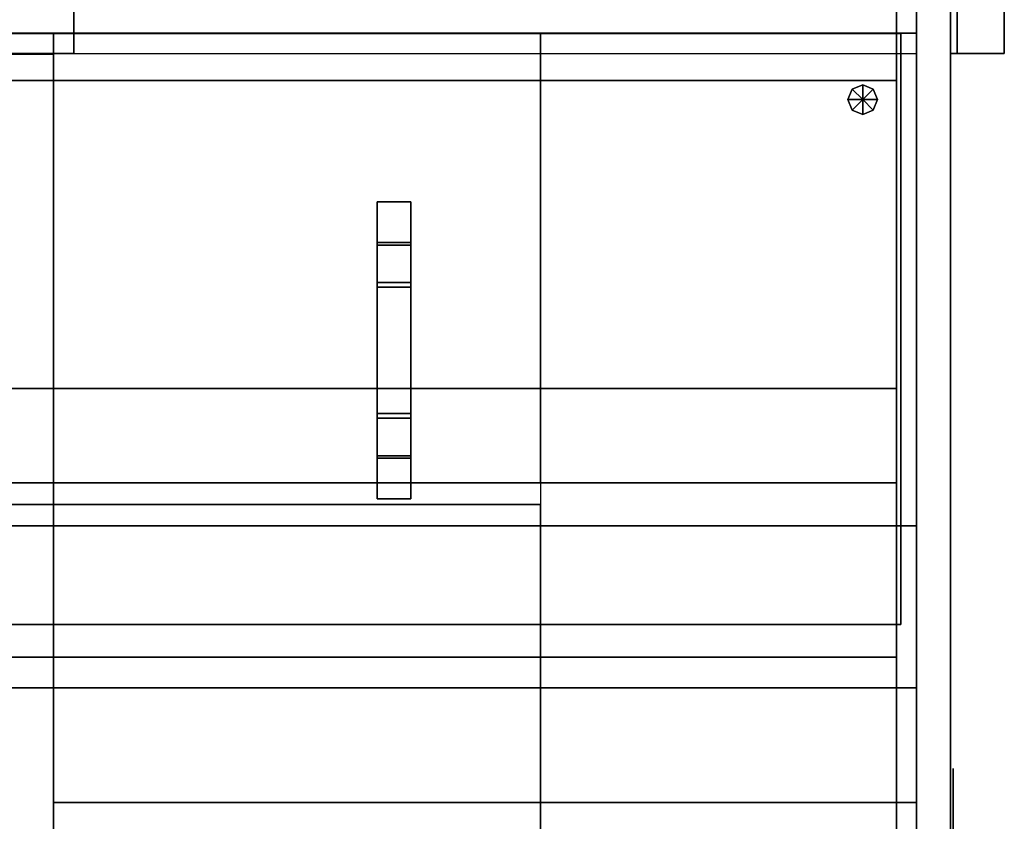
# Model space of a CAD drawing. Header units: millimetres. Extents: x 0 to 1216358, y -266558 to 2852.
# Tile 28 of 76: x 1016571 to 1017118, y -133726 to -133281. Entities that reach past the tile are written whole.
import ezdxf

# ---------------------------------------------------------------- set-up
doc = ezdxf.new("R2010")
doc.units = ezdxf.units.MM
doc.layers.get('0').update_dxf_attribs({"lineweight": 13})
for name, color, linetype in [('MAT_110_BYOLXP003919182844', 110, 'Continuous'), ('MAT_154_BYOLXP003919182844', 154, 'Continuous'), ('MAT_250_BYOLXP003919182844', 250, 'Continuous'), ('MAT_252_BYOLXP003919182844', 252, 'Continuous'), ('MAT_253_BYOLXP003919182844', 253, 'Continuous'), ('MAT_50_BYOLXP003919182844', 50, 'Continuous'), ('Mat_mar_BYOLXP003919182844', 7, 'Continuous')]:
    doc.layers.add(name, color=color, linetype=linetype)

# ---------------------------------------------------------------- blocks, each defined once
blk = doc.blocks.new('1264_87_BYOLXP003919182844')
at = {"layer": 'MAT_253_BYOLXP003919182844'}
blk.add_3dface([(2270.0002, 1760.2253, -560.0018), (2270.0002, 3220.2253, -560.0018), (2270.0002, 3220.2253, -535.0018), (2270.0002, 1760.2253, -535.0018)], dxfattribs=at)
blk = doc.blocks.new('1264_88_BYOLXP003919182844')
at = {"layer": 'MAT_253_BYOLXP003919182844'}
blk.add_3dface([(2390.0002, 3220.2253, -560.0018), (2390.0002, 1760.2253, -560.0018), (1905.0002, 1760.2253, -560.0018), (1905.0002, 3220.2253, -560.0018)], dxfattribs=at)
blk = doc.blocks.new('1264_89_BYOLXP003919182844')
at = {"layer": 'MAT_253_BYOLXP003919182844'}
blk.add_3dface([(2390.0002, 3220.2253, -535.0018), (1905.0002, 3220.2253, -535.0018), (1905.0002, 1760.2253, -535.0018), (2390.0002, 1760.2253, -535.0018)], dxfattribs=at)
blk = doc.blocks.new('1264_90_BYOLXP003919182844')
at = {"layer": 'MAT_253_BYOLXP003919182844'}
blk.add_3dface([(2390.0002, 3220.2253, -560.0018), (1905.0002, 3220.2253, -560.0018), (1905.0002, 3220.2253, -535.0018), (2390.0002, 3220.2253, -535.0018)], dxfattribs=at)
blk = doc.blocks.new('1264_91_BYOLXP003919182844')
at = {"layer": 'MAT_253_BYOLXP003919182844'}
blk.add_3dface([(1905.0002, 3220.2253, -560.0018), (1905.0002, 1760.2253, -560.0018), (1905.0002, 1760.2253, -535.0018), (1905.0002, 3220.2253, -535.0018)], dxfattribs=at)
blk = doc.blocks.new('1265_102_BYOLXP003919182844')
at = {"layer": 'MAT_250_BYOLXP003919182844'}
for points in [[(2030.001, 2845.2256, -557.5006), (2062.0569, 2845.2256, -557.5007), (2060, 2845.2256, -562.5007), (2030.0002, 2845.2256, -562.5006)], [(2060, 2845.2256, -562.5007), (2060, 2820.2256, -562.5007), (2030.0002, 2820.2256, -562.5007), (2030.0002, 2845.2256, -562.5006)], [(2030.001, 2820.2256, -557.5007), (2030.001, 2845.2256, -557.5006), (2030.0002, 2845.2256, -562.5006), (2030.0002, 2820.2256, -562.5007)], [(2062.0569, 2845.2256, -557.5007), (2030.001, 2845.2256, -557.5006), (2030.001, 2820.2256, -557.5007), (2062.0569, 2820.2256, -557.5008)], [(2062.0569, 2845.2256, -557.5007), (2093.2341, 2845.2256, -588.6639), (2089.6987, 2845.2256, -592.1995), (2060, 2845.2256, -562.5007)], [(2089.6985, 2845.2256, -592.1993), (2089.6985, 2820.2256, -592.1995), (2060, 2820.2256, -562.5007), (2060, 2845.2256, -562.5007)], [(2093.2341, 2845.2256, -588.6638), (2062.0569, 2845.2256, -557.5007), (2062.0569, 2820.2256, -557.5008), (2093.2339, 2820.2256, -588.6639)], [(2089.6985, 2845.2256, -592.1993), (2093.2341, 2845.2256, -588.6638), (2186.7661, 2845.2253, -588.6638), (2190.3018, 2845.2253, -592.1993)], [(2190.3018, 2845.2253, -592.1995), (2190.3018, 2820.2253, -592.1995), (2089.6985, 2820.2256, -592.1995), (2089.6985, 2845.2256, -592.1993)], [(2093.2341, 2845.2256, -588.6638), (2093.2339, 2820.2256, -588.6639), (2186.7661, 2820.2253, -588.6639), (2186.7661, 2845.2253, -588.6638)], [(2220.0002, 2845.2251, -562.5011), (2190.3018, 2845.2253, -592.1993), (2186.7661, 2845.2253, -588.6638), (2218.1919, 2845.2251, -557.5011)], [(2186.7661, 2845.2253, -588.6638), (2186.7661, 2820.2253, -588.6639), (2218.1919, 2820.2251, -557.5011), (2218.1919, 2845.2251, -557.5011)], [(2190.3018, 2845.2253, -592.1993), (2220.0002, 2845.2251, -562.501), (2220.0002, 2820.2251, -562.5011), (2190.3018, 2820.2253, -592.1995)], [(2218.1919, 2845.2251, -557.5011), (2250.0002, 2845.2251, -557.501), (2250.0002, 2845.2251, -562.501), (2220.0002, 2845.2251, -562.5011)], [(2250.0002, 2845.2251, -557.501), (2218.1919, 2845.2251, -557.501), (2218.1919, 2820.2251, -557.5011), (2250.0002, 2820.2251, -557.5011)], [(2250.0002, 2845.2251, -562.501), (2250.0002, 2820.2251, -562.5011), (2220.0002, 2820.2251, -562.5012), (2220.0002, 2845.2251, -562.5011)], [(2250.0002, 2845.2251, -557.501), (2250.0002, 2820.2251, -557.5011), (2250.0002, 2820.2251, -562.5011), (2250.0002, 2845.2251, -562.501)], [(2062.0569, 2820.2256, -557.5008), (2030.001, 2820.2256, -557.5007), (2030.0002, 2820.2256, -562.5007), (2060, 2820.2256, -562.5007)], [(2093.2339, 2820.2256, -588.6639), (2062.0569, 2820.2256, -557.5008), (2060, 2820.2256, -562.5007), (2089.6985, 2820.2256, -592.1995)], [(2093.2339, 2820.2256, -588.6639), (2089.6985, 2820.2256, -592.1995), (2190.3018, 2820.2253, -592.1995), (2186.7661, 2820.2253, -588.6639)], [(2190.3018, 2820.2253, -592.1995), (2220.0002, 2820.2251, -562.5011), (2218.1919, 2820.2251, -557.5011), (2186.7661, 2820.2253, -588.6639)], [(2250.0002, 2820.2251, -557.5011), (2218.1919, 2820.2251, -557.5011), (2220.0002, 2820.2251, -562.5011), (2250.0002, 2820.2251, -562.5011)]]:
    blk.add_3dface(points, dxfattribs=at)
blk = doc.blocks.new('1002_104_BYOLXP003919182844')
at = {"layer": 'MAT_253_BYOLXP003919182844'}
blk.add_3dface([(1905.0002, 3220.2251, -200), (1905.0002, 2580.2251, -200.0001), (2475.0002, 2580.2251, -200.0016), (2475.0002, 3220.2251, -200.0015)], dxfattribs=at)
blk = doc.blocks.new('1002_105_BYOLXP003919182844')
at = {"layer": 'MAT_253_BYOLXP003919182844'}
blk.add_3dface([(1905.0002, 3220.2251, -225), (2475.0002, 3220.2251, -225.0015), (2475.0002, 2580.2251, -225.0016), (1905.0002, 2580.2251, -225.0001)], dxfattribs=at)
blk = doc.blocks.new('1002_106_BYOLXP003919182844')
at = {"layer": 'MAT_253_BYOLXP003919182844'}
blk.add_3dface([(1905.0002, 2580.2251, -200.0001), (1905.0002, 3220.2251, -200), (1905.0002, 3220.2251, -225), (1905.0002, 2580.2251, -225.0001)], dxfattribs=at)
blk = doc.blocks.new('1002_107_BYOLXP003919182844')
at = {"layer": 'MAT_253_BYOLXP003919182844'}
blk.add_3dface([(1905.0002, 3220.2251, -200), (2475.0002, 3220.2251, -200.0015), (2475.0002, 3220.2251, -225.0015), (1905.0002, 3220.2251, -225)], dxfattribs=at)
blk = doc.blocks.new('1002_109_BYOLXP003919182844')
at = {"layer": 'MAT_253_BYOLXP003919182844'}
blk.add_3dface([(2475.0002, 2580.2251, -200.0016), (2025.0002, 2580.2251, -200.0004), (2025.0002, 2580.2251, -225.0004), (2475.0002, 2580.2251, -225.0016)], dxfattribs=at)
blk = doc.blocks.new('1002_117_BYOLXP003919182844')
at = {"layer": 'MAT_252_BYOLXP003919182844'}
for points in [[(1905, 3220.2251, -225.0017), (1905, 1760.2251, -225.0017), (1880, 1760.2251, -225.0017), (1880, 3220.2251, -225.0017)], [(1920, 3220.2251, -200.0018), (1880, 3220.2251, -200.0018), (1880, 1760.2251, -200.0017), (1920, 1760.2251, -200.0017)], [(1905, 1760.2251, -225.0017), (1905, 3220.2251, -225.0017), (1905, 3220.2251, -200.0018), (1905, 1760.2251, -200.0017)]]:
    blk.add_3dface(points, dxfattribs=at)
blk = doc.blocks.new('1002_119_BYOLXP003919182844')
at = {"layer": 'MAT_252_BYOLXP003919182844'}
for points in [[(1905, 3220.2251, -560.0017), (1905, 1760.2251, -560.0017), (1880, 1760.2251, -560.0017), (1880, 3220.2251, -560.0017)], [(1905, 3220.2251, -535.0018), (1880, 3220.2251, -535.0018), (1880, 1760.2251, -535.0017), (1905, 1760.2251, -535.0017)], [(1905, 1760.2251, -560.0017), (1905, 3220.2251, -560.0017), (1905, 3220.2251, -535.0018), (1905, 1760.2251, -535.0017)]]:
    blk.add_3dface(points, dxfattribs=at)
blk = doc.blocks.new('1002_121_BYOLXP003919182844')
at = {"layer": 'MAT_253_BYOLXP003919182844'}
blk.add_3dface([(3120, 3245.2251, -560.0018), (1880, 3245.2251, -560.0017), (1880, 3245.2251, -200.0017), (3120, 3245.2251, -200.0018)], dxfattribs=at)
blk = doc.blocks.new('1002_122_BYOLXP003919182844')
at = {"layer": 'MAT_253_BYOLXP003919182844'}
blk.add_3dface([(3120, 3245.2251, -200.0018), (1880, 3245.2251, -200.0017), (1880, 3220.2251, -200.0017), (3120, 3220.2251, -200.0018)], dxfattribs=at)
blk = doc.blocks.new('1002_124_BYOLXP003919182844')
at = {"layer": 'MAT_253_BYOLXP003919182844'}
blk.add_3dface([(1880, 3220.2251, -225.0017), (3120, 3220.2251, -225.0018), (3120, 3220.2251, -200.0018), (1880, 3220.2251, -200.0017)], dxfattribs=at)
blk = doc.blocks.new('1002_125_BYOLXP003919182844')
at = {"layer": 'MAT_253_BYOLXP003919182844'}
blk.add_3dface([(3120, 3245.2251, -560.0018), (3120, 3220.2251, -560.0018), (1880, 3220.2251, -560.0017), (1880, 3245.2251, -560.0017)], dxfattribs=at)
blk = doc.blocks.new('1002_127_BYOLXP003919182844')
at = {"layer": 'MAT_253_BYOLXP003919182844'}
blk.add_3dface([(1880, 3220.2251, -560.0017), (3120, 3220.2251, -560.0018), (3120, 3220.2251, -535.0018), (1880, 3220.2251, -535.0017)], dxfattribs=at)
blk = doc.blocks.new('1002_128_BYOLXP003919182844')
at = {"layer": 'MAT_253_BYOLXP003919182844'}
blk.add_3dface([(3120, 3220.2251, -535.0018), (3120, 3205.2251, -535.0018), (1880, 3205.2251, -535.0017), (1880, 3220.2251, -535.0017)], dxfattribs=at)
blk = doc.blocks.new('1002_129_BYOLXP003919182844')
at = {"layer": 'MAT_253_BYOLXP003919182844'}
blk.add_3dface([(3120, 3220.2251, -225.0018), (1880, 3220.2251, -225.0017), (1880, 3205.2251, -225.0017), (3120, 3205.2251, -225.0018)], dxfattribs=at)
blk = doc.blocks.new('1002_130_BYOLXP003919182844')
at = {"layer": 'MAT_253_BYOLXP003919182844'}
blk.add_3dface([(1880, 3205.2251, -535.0017), (3120, 3205.2251, -535.0018), (3120, 3205.2251, -225.0018), (1880, 3205.2251, -225.0017)], dxfattribs=at)
blk = doc.blocks.new('M_P_131_BYOLXP003919182844')
at = {"layer": 'Mat_mar_BYOLXP003919182844', "color": 110}
for points in [[(2500.0334, 3247.2251, -330.0017), (2505.1101, 3247.2251, -330.2022), (2510.0535, 3247.2251, -331.0044), (2514.7961, 3247.2251, -332.2076), (2519.4055, 3247.2251, -333.9456), (2523.7476, 3247.2251, -336.0178), (2527.8892, 3247.2251, -338.5579), (2531.7634, 3247.2251, -341.3654), (2535.304, 3247.2251, -344.6407), (2538.5771, 3247.2251, -348.1835), (2541.4495, 3247.2251, -352.0605), (2543.9211, 3247.2251, -356.2049), (2546.0588, 3247.2251, -360.5498), (2547.7288, 3247.2251, -365.1621), (2548.9312, 3247.2251, -369.9081), (2549.7329, 3247.2251, -374.8546), (2550, 3247.2251, -379.9349), (2549.7329, 3247.2251, -385.0819), (2548.9312, 3247.2251, -390.0284), (2547.7288, 3247.2251, -394.8413), (2546.0588, 3247.2251, -399.4536), (2543.9211, 3247.2251, -403.7985), (2541.4495, 3247.2251, -407.9429), (2538.5771, 3247.2251, -411.7531), (2535.304, 3247.2251, -415.3627), (2531.7634, 3247.2251, -418.5712), (2527.8892, 3247.2251, -421.4456), (2523.7476, 3247.2251, -423.9857), (2519.4055, 3247.2251, -426.0579), (2514.7961, 3247.2251, -427.7958), (2510.0535, 3247.2251, -428.999), (2505.1101, 3247.2251, -429.7343), (2500.0334, 3247.2251, -430.0017), (2494.9565, 3247.2251, -429.7343), (2489.9465, 3247.2251, -428.999), (2485.137, 3247.2251, -427.7958), (2480.5278, 3247.2251, -426.0579), (2476.1858, 3247.2251, -423.9857), (2472.0442, 3247.2251, -421.4456), (2468.2366, 3247.2251, -418.5712), (2464.6292, 3247.2251, -415.3627), (2461.4897, 3247.2251, -411.7531), (2458.5505, 3247.2251, -407.9429), (2456.012, 3247.2251, -403.7985), (2453.9412, 3247.2251, -399.4536), (2452.2043, 3247.2251, -394.8413), (2451.002, 3247.2251, -390.0284), (2450.2671, 3247.2251, -385.0819), (2450, 3247.2251, -379.9349), (2450.2671, 3247.2251, -374.8546), (2451.002, 3247.2251, -369.9081), (2452.2043, 3247.2251, -365.1621), (2453.9412, 3247.2251, -360.5498), (2456.012, 3247.2251, -356.2049), (2458.5505, 3247.2251, -352.0605), (2461.4897, 3247.2251, -348.1835), (2464.6292, 3247.2251, -344.6407), (2468.2366, 3247.2251, -341.3654), (2472.0442, 3247.2251, -338.5579), (2476.1858, 3247.2251, -336.0178), (2480.5278, 3247.2251, -333.9456), (2485.137, 3247.2251, -332.2076), (2489.9465, 3247.2251, -331.0044), (2494.9565, 3247.2251, -330.2022), (2500.0334, 3247.2251, -330.0017)], [(2482.4648, 3247.2251, -361.6862), (2464.8296, 3247.2251, -344.106)], [(2500.3674, 3247.2251, -343.3707), (2535.8384, 3247.2251, -379.7343), (2500.3674, 3247.2251, -416.1648), (2464.8296, 3247.2251, -379.7343), (2500.3674, 3247.2251, -343.3707)], [(2482.6653, 3247.2251, -398.1167), (2464.8965, 3247.2251, -415.8306)], [(2518.6707, 3247.2251, -397.0472), (2536.1055, 3247.2251, -414.6274)], [(2518.8042, 3247.2251, -362.0873), (2535.7715, 3247.2251, -345.1087)]]:
    blk.add_polyline3d(points, dxfattribs=at)
blk = doc.blocks.new('1002_143_BYOLXP003919182844')
at = {"layer": 'MAT_252_BYOLXP003919182844'}
for points in [[(2610, 3220.2251, -560.0017), (2610, 1760.2251, -560.0018), (2390, 1760.2251, -560.0018), (2390, 3220.2251, -560.0017)], [(2610, 3220.2251, -535.0017), (2390, 3220.2251, -535.0017), (2390, 1760.2251, -535.0018), (2610, 1760.2251, -535.0018)], [(2390, 3220.2251, -560.0017), (2390, 1760.2251, -560.0018), (2390, 1760.2251, -535.0018), (2390, 3220.2251, -535.0017)]]:
    blk.add_3dface(points, dxfattribs=at)
blk = doc.blocks.new('1002_144_BYOLXP003919182844')
at = {"layer": 'MAT_252_BYOLXP003919182844'}
for points in [[(2525, 3220.2251, -225.0016), (2525, 2580.2251, -225.0017), (2475, 2580.2251, -225.0016), (2475, 3220.2251, -225.0016)], [(2525, 3220.2251, -200.0016), (2475, 3220.2251, -200.0016), (2475, 2580.2251, -200.0016), (2525, 2580.2251, -200.0017)], [(2475, 3220.2251, -225.0016), (2475, 2580.2251, -225.0016), (2475, 2580.2251, -200.0016), (2475, 3220.2251, -200.0016)], [(2525, 2580.2251, -225.0017), (2525, 3220.2251, -225.0016), (2525, 3220.2251, -200.0016), (2525, 2580.2251, -200.0017)]]:
    blk.add_3dface(points, dxfattribs=at)
blk = doc.blocks.new('1002_158_BYOLXP003919182844')
at = {"layer": 'MAT_253_BYOLXP003919182844'}
for points in [[(1920, 2385.2258, -535.002), (1880, 2385.2258, -535.002), (1880, 2595.2258, -535.0014), (1920, 2595.2258, -535.0014)], [(1880, 2385.2251, -225.002), (1880, 2595.2251, -225.0014), (1880, 2595.2258, -535.0014), (1880, 2385.2258, -535.002)], [(1880, 2595.2251, -225.0014), (1920, 2595.2251, -225.0014), (1920, 2595.2258, -535.0014), (1880, 2595.2258, -535.0014)], [(1920, 2385.2251, -225.002), (1920, 2595.2251, -225.0014), (1880, 2595.2251, -225.0014), (1880, 2385.2251, -225.002)], [(1920, 2595.2251, -225.0014), (1920, 2385.2251, -225.002), (1920, 2385.2258, -535.002), (1920, 2595.2258, -535.0014)], [(1920, 2385.2251, -225.002), (1880, 2385.2251, -225.002), (1880, 2385.2258, -535.002), (1920, 2385.2258, -535.002)]]:
    blk.add_3dface(points, dxfattribs=at)
blk = doc.blocks.new('1002_160_BYOLXP003919182844')
at = {"layer": 'MAT_253_BYOLXP003919182844'}
for points in [[(3080.9871, 2580.2251, -224.8018), (3080.9871, 2400.2251, -224.8018), (1920.465, 2400.2251, -224.8017), (1920.465, 2580.2251, -224.8017)], [(3080.9871, 2580.2251, -200.0018), (1920.465, 2580.2251, -200.0017), (1920.465, 2400.2251, -200.0017), (3080.9871, 2400.2251, -200.0018)], [(3080.9871, 2580.2251, -224.8018), (1920.465, 2580.2251, -224.8017), (1920.465, 2580.2251, -200.0017), (3080.9871, 2580.2251, -200.0018)], [(1920.465, 2580.2251, -224.8017), (1920.465, 2400.2251, -224.8017), (1920.465, 2400.2251, -200.0017), (1920.465, 2580.2251, -200.0017)], [(3080.9871, 2400.2251, -224.8018), (3080.9871, 2580.2251, -224.8018), (3080.9871, 2580.2251, -200.0018), (3080.9871, 2400.2251, -200.0018)], [(1920.465, 2400.2251, -224.8017), (3080.9871, 2400.2251, -224.8018), (3080.9871, 2400.2251, -200.0018), (1920.465, 2400.2251, -200.0017)]]:
    blk.add_3dface(points, dxfattribs=at)
blk = doc.blocks.new('1002_162_BYOLXP003919182844')
at = {"layer": 'MAT_253_BYOLXP003919182844'}
blk.add_3dface([(2367.2749, 3205.2271, -225.0022), (2367.2749, 3205.2271, -268.0022), (2367.272, 1775.2245, -268.0024), (2367.2722, 1775.2245, -225.0024)], dxfattribs=at)
blk = doc.blocks.new('1292_164_BYOLXP003919182844')
at = {"layer": 'MAT_252_BYOLXP003919182844'}
for points in [[(1920, 3250.2251, -415.0017), (1880, 3250.2251, -415.0017), (1880, 3250.2251, -290.0017), (1920, 3250.2251, -290.0017)], [(1880, 3250.2251, -415.0017), (1880, 3245.425, -415.0017), (1880, 3245.425, -290.0017), (1880, 3250.2251, -290.0017)], [(1920, 3250.2251, -415.0017), (1920, 3245.425, -415.0017), (1880, 3245.425, -415.0017), (1880, 3250.2251, -415.0017)], [(1920, 3250.2251, -290.0017), (1880, 3250.2251, -290.0017), (1880, 3245.425, -290.0017), (1920, 3245.425, -290.0017)], [(1920, 3245.425, -415.0017), (1920, 3250.2251, -415.0017), (1920, 3250.2251, -290.0017), (1920, 3245.425, -290.0017)], [(1880, 3245.425, -415.0017), (1920, 3245.425, -415.0017), (1920, 3245.425, -290.0017), (1880, 3245.425, -290.0017)]]:
    blk.add_3dface(points, dxfattribs=at)
blk = doc.blocks.new('1292_166_BYOLXP003919182844')
at = {"layer": 'MAT_252_BYOLXP003919182844'}
for points in [[(1879.9999, 3285.2251, -285.0017), (1880.0001, 3245.2251, -285.0017), (1920.0001, 3245.2251, -285.0017), (1919.9999, 3285.2251, -285.0017)], [(1879.9999, 3285.2251, -290.0017), (1880.0001, 3245.2251, -290.0017), (1880.0001, 3245.2251, -285.0017), (1879.9999, 3285.2251, -285.0017)], [(1879.9999, 3285.2251, -290.0017), (1919.9999, 3285.2251, -290.0017), (1920.0001, 3245.2251, -290.0017), (1880.0001, 3245.2251, -290.0017)], [(1919.9999, 3285.2251, -290.0017), (1879.9999, 3285.2251, -290.0017), (1879.9999, 3285.2251, -285.0017), (1919.9999, 3285.2251, -285.0017)], [(1920.0001, 3245.2251, -290.0017), (1919.9999, 3285.2251, -290.0017), (1919.9999, 3285.2251, -285.0017), (1920.0001, 3245.2251, -285.0017)], [(1880.0001, 3245.2251, -290.0017), (1920.0001, 3245.2251, -290.0017), (1920.0001, 3245.2251, -285.0017), (1880.0001, 3245.2251, -285.0017)]]:
    blk.add_3dface(points, dxfattribs=at)
blk = doc.blocks.new('1383_179_BYOLXP003919182844')
at = {"layer": 'MAT_110_BYOLXP003919182844'}
for points in [[(1954.2251, 3180.2251, -594.7482), (1943.2251, 3180.2251, -594.7482), (1946.4469, 3188.0032, -594.7482), (1954.2251, 3191.2251, -594.7482)], [(1954.2251, 3191.2251, -594.7482), (1946.4469, 3188.0032, -594.7482), (1946.4469, 3188.0029, -534.7482), (1954.2251, 3191.2249, -534.7482)], [(1954.2251, 3191.2249, -534.7482), (1946.4469, 3188.0029, -534.7482), (1954.2251, 3180.2249, -534.7482), (1962.0033, 3188.0029, -534.7482)], [(1962.0033, 3188.0032, -594.7482), (1954.2251, 3191.2251, -594.7482), (1954.2251, 3191.2249, -534.7482), (1962.0033, 3188.0029, -534.7482)], [(1954.2251, 3180.2251, -594.7482), (1954.2251, 3191.2251, -594.7482), (1962.0033, 3188.0032, -594.7482), (1965.2251, 3180.2251, -594.7482)], [(1946.4469, 3188.0032, -594.7482), (1943.2251, 3180.2251, -594.7482), (1943.2251, 3180.2249, -534.7482), (1946.4469, 3188.0029, -534.7482)], [(1954.2251, 3180.2249, -534.7482), (1946.4469, 3188.0029, -534.7482), (1943.2251, 3180.2249, -534.7482), (1946.4469, 3172.4468, -534.7482)], [(1965.2251, 3180.2249, -534.7482), (1962.0033, 3188.0029, -534.7482), (1954.2251, 3180.2249, -534.7482), (1962.0033, 3172.4468, -534.7482)], [(1965.2251, 3180.2251, -594.7482), (1962.0033, 3188.0032, -594.7482), (1962.0033, 3188.0029, -534.7482), (1965.2251, 3180.2249, -534.7482)], [(1954.2251, 3180.2251, -594.7482), (1954.2251, 3169.2251, -594.7482), (1946.4469, 3172.4468, -594.7482), (1943.2251, 3180.2251, -594.7482)], [(1943.2251, 3180.2251, -594.7482), (1946.4469, 3172.4468, -594.7482), (1946.4469, 3172.4468, -534.7482), (1943.2251, 3180.2249, -534.7482)], [(1954.2251, 3169.2249, -534.7482), (1962.0033, 3172.4468, -534.7482), (1954.2251, 3180.2249, -534.7482), (1946.4469, 3172.4468, -534.7482)], [(1954.2251, 3180.2251, -594.7482), (1965.2251, 3180.2251, -594.7482), (1962.0033, 3172.4468, -594.7482), (1954.2251, 3169.2251, -594.7482)], [(1962.0033, 3172.4468, -594.7482), (1965.2251, 3180.2251, -594.7482), (1965.2251, 3180.2249, -534.7482), (1962.0033, 3172.4468, -534.7482)], [(1946.4469, 3172.4468, -594.7482), (1954.2251, 3169.2251, -594.7482), (1954.2251, 3169.2249, -534.7482), (1946.4469, 3172.4468, -534.7482)], [(1954.2251, 3169.2251, -594.7482), (1962.0033, 3172.4468, -594.7482), (1962.0033, 3172.4468, -534.7482), (1954.2251, 3169.2249, -534.7482)]]:
    blk.add_3dface(points, dxfattribs=at)
blk = doc.blocks.new('1130_180_BYOLXP003919182844')
at = {"layer": 'MAT_154_BYOLXP003919182844'}
for points in [[(1905.2518, 1760.7255, -534.702), (1905.2555, 3208.4656, -534.702), (2343.1455, 3208.4644, -534.702), (2343.1418, 1760.7244, -534.702)], [(1905.2555, 3208.4656, -534.702), (1905.2518, 1760.7255, -534.702), (1905.2518, 1760.7255, -509.7022), (1905.2555, 3208.4656, -509.702)], [(2343.1455, 3208.4644, -534.702), (1905.2555, 3208.4656, -534.702), (1905.2555, 3208.4656, -509.702), (2343.1455, 3208.4644, -509.702)], [(2343.1418, 1760.7244, -534.702), (2343.1455, 3208.4644, -534.702), (2343.1455, 3208.4644, -509.702), (2343.1418, 1760.7244, -509.7022)]]:
    blk.add_3dface(points, dxfattribs=at)
blk = doc.blocks.new('1002_185_BYOLXP003919182844')
at = {"layer": 'MAT_253_BYOLXP003919182844'}
for points in [[(1940.0015, 3205.2251, -225.0012), (1905.0015, 3205.2253, -225.0012), (1905.001, 2941.2256, -225.0012), (1940.001, 2941.2256, -225.0013)], [(2168.3223, 3205.2249, -367.8666), (1940.0015, 3205.2251, -225.0012), (1940.001, 2941.2256, -225.0013), (2168.322, 2941.2249, -367.8667)], [(2238.3223, 3205.2246, -400.8668), (2168.3223, 3205.2249, -400.8667), (2168.3218, 2941.2249, -400.8667), (2238.3218, 2941.2246, -400.8669)], [(2168.3223, 3205.2249, -400.8667), (2168.3223, 3205.2249, -367.8666), (2168.322, 2941.2249, -367.8667), (2168.3218, 2941.2249, -400.8667)], [(2367.2734, 3205.2246, -268.002), (2238.3223, 3205.2246, -400.8668), (2238.3218, 2941.2246, -400.8669), (2367.2729, 2941.2246, -268.0021)]]:
    blk.add_3dface(points, dxfattribs=at)
blk = doc.blocks.new('1283_189_BYOLXP003919182844')
at = {"layer": 'MAT_50_BYOLXP003919182844'}
for points in [[(2254.312, 1775.2247, -401.5016), (2367.271, 1775.2252, -268.0017), (2367.271, 2941.2251, -268.0059), (2254.312, 2941.2246, -401.5058)], [(2367.271, 2941.2251, -268.0059), (2633.1646, 2941.2251, -268.006), (2367.271, 2941.2244, -535.0059), (2254.312, 2941.2246, -401.5058)], [(2367.271, 1775.2242, -535.0017), (2254.312, 1775.2247, -401.5016), (2254.312, 2941.2246, -401.5058), (2367.271, 2941.2244, -535.0059)], [(2367.271, 1775.2252, -268.0017), (2633.1646, 1775.2252, -268.0018), (2633.1646, 2941.2251, -268.006), (2367.271, 2941.2251, -268.0059)], [(2633.1646, 2941.2251, -268.006), (2746.312, 2941.2246, -401.5059), (2633.1646, 2941.2244, -535.006), (2367.271, 2941.2244, -535.0059)], [(2633.1646, 1775.2244, -535.0018), (2367.271, 1775.2242, -535.0017), (2367.271, 2941.2244, -535.0059), (2633.1646, 2941.2244, -535.006)], [(2633.1646, 1775.2252, -268.0018), (2746.312, 1775.2249, -401.5017), (2746.312, 2941.2246, -401.5059), (2633.1646, 2941.2251, -268.006)], [(2746.312, 1775.2249, -401.5017), (2633.1646, 1775.2244, -535.0018), (2633.1646, 2941.2244, -535.006), (2746.312, 2941.2246, -401.5059)], [(2367.271, 1775.2242, -535.0017), (2633.1646, 1775.2252, -268.0018), (2367.271, 1775.2252, -268.0017), (2254.312, 1775.2247, -401.5016)], [(2633.1646, 1775.2244, -535.0018), (2746.312, 1775.2249, -401.5017), (2633.1646, 1775.2252, -268.0018), (2367.271, 1775.2242, -535.0017)]]:
    blk.add_3dface(points, dxfattribs=at)
blk = doc.blocks.new('1002_190_BYOLXP003919182844')
at = {"layer": 'MAT_253_BYOLXP003919182844'}
for points in [[(1940.001, 2941.2251, -225.0013), (1905.001, 2941.2251, -225.0012), (1905, 2472.2974, -225.0013), (1940, 2472.2974, -225.0014)], [(2168.322, 2941.2249, -367.8667), (1940.001, 2941.2251, -225.0013), (1940, 2472.2974, -225.0014), (2168.321, 2472.2969, -367.8668)], [(2238.3218, 2941.2246, -400.8669), (2168.3218, 2941.2249, -400.8667), (2168.321, 2472.2969, -400.8668), (2238.321, 2472.2969, -400.8669)], [(2168.3218, 2941.2249, -400.8667), (2168.322, 2941.2249, -367.8667), (2168.321, 2472.2969, -367.8668), (2168.321, 2472.2969, -400.8668)], [(2238.3218, 2941.2246, -370.8669), (2238.3218, 2941.2246, -400.8669), (2238.321, 2472.2969, -400.8669), (2238.321, 2472.2969, -370.8669)]]:
    blk.add_3dface(points, dxfattribs=at)
blk = doc.blocks.new('AXAXAXASA')
for name in ['1292_166_BYOLXP003919182844', '1292_164_BYOLXP003919182844', '1002_121_BYOLXP003919182844', '1002_122_BYOLXP003919182844', '1002_125_BYOLXP003919182844', 'M_P_131_BYOLXP003919182844', '1002_117_BYOLXP003919182844', '1002_119_BYOLXP003919182844', '1002_124_BYOLXP003919182844', '1002_127_BYOLXP003919182844', '1002_128_BYOLXP003919182844', '1002_129_BYOLXP003919182844', '1264_88_BYOLXP003919182844', '1264_89_BYOLXP003919182844', '1264_90_BYOLXP003919182844', '1264_91_BYOLXP003919182844', '1002_104_BYOLXP003919182844', '1002_105_BYOLXP003919182844', '1002_106_BYOLXP003919182844', '1002_107_BYOLXP003919182844', '1264_87_BYOLXP003919182844', '1002_143_BYOLXP003919182844', '1002_144_BYOLXP003919182844', '1002_130_BYOLXP003919182844', '1002_185_BYOLXP003919182844', '1130_180_BYOLXP003919182844', '1002_162_BYOLXP003919182844', '1383_179_BYOLXP003919182844', '1002_190_BYOLXP003919182844', '1283_189_BYOLXP003919182844', '1265_102_BYOLXP003919182844', '1002_158_BYOLXP003919182844', '1002_160_BYOLXP003919182844', '1002_109_BYOLXP003919182844']:
    blk.add_blockref(name, (0, 0))

msp = doc.modelspace()

# ---------------------------------------------------------------- block references
at = {"linetype": 'Continuous', "xscale": 0.75, "yscale": 0.75, "zscale": 0.75, "rotation": 270.0002007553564}
msp.add_blockref('AXAXAXASA', (1014654.42, -131859.28, -50), dxfattribs=at)

doc.saveas('drawing.dxf')
